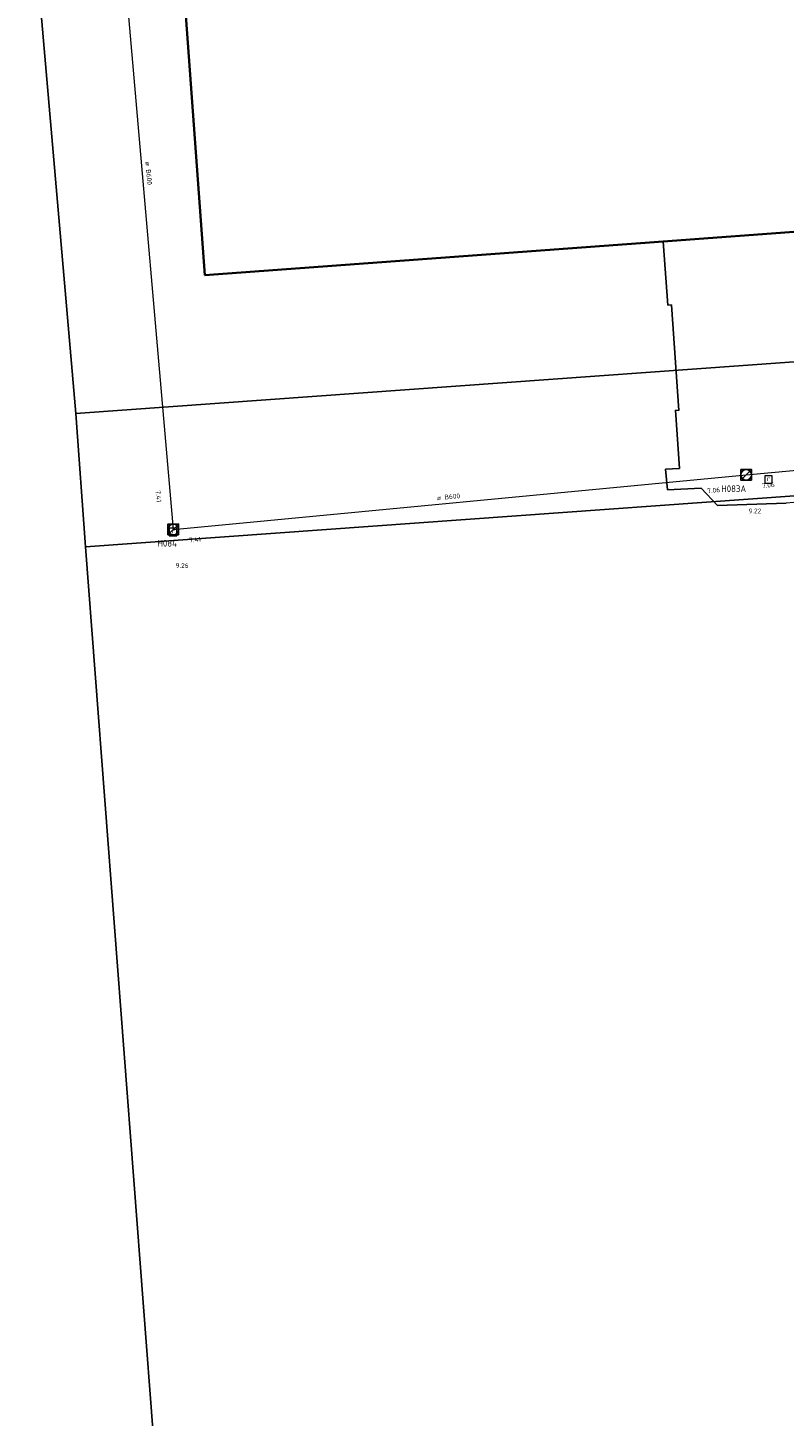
# Model space of a CAD drawing. Header units: metres. Extents: x 163628 to 167855, y 402678 to 405435.
# Tile 60 of 256: x 164214 to 164271, y 403142 to 403246. Entities that reach past the tile are written whole.
import ezdxf
from ezdxf.enums import TextEntityAlignment as Align

# ---------------------------------------------------------------- set-up
doc = ezdxf.new("R2010")
doc.units = ezdxf.units.M
doc.layers.get('0').update_dxf_attribs({"lineweight": 25})
for name, color, linetype, lineweight in [('X-CA190022.004-UO-BGT_Ondergrond$0$GE_201_SHDHek_Lijn_GEM', 253, 'X-CA190022.004-UO-BGT_Ondergrond$0$Hekwerk', 9), ('X-CA190022.004-UO-BGT_Ondergrond$0$GE_363_OWGBerm_openverharding_Vlak_GEM', 253, 'Continuous', 9), ('X-CA190022.004-UO-BGT_Ondergrond$0$GE_401_OTDErf_Vlak_GEM', 253, 'Continuous', 9), ('X-CA190022.004-UO-BGT_Ondergrond$0$GE_601_PNDgrondvlakpand_Vlak_MV_GEM', 34, 'Continuous', 35), ('X-CA190022.004-UO-BGT_Ondergrond$0$GE_885_PutInspectieofRioolput_Punt_GEM', 253, 'Continuous', 9), ('X-CA190022.004-UO-BGT_Ondergrond$0$N-WE-RI-PUT_INSPECTIE-S', 253, 'Continuous', 9), ('X-CA190022.004-UO-KAD_Percelen$0$B-WE-KG-GRENS_PERCEEL-GV', 150, 'Continuous', 9), ('X-CA190022.004-UO-WHM_Riolering gemeente_NLCS_v0.2$0$B-WE-RI-BOB-T18', 214, 'Continuous', 15), ('X-CA190022.004-UO-WHM_Riolering gemeente_NLCS_v0.2$0$B-WE-RI-DIAMETER-T18', 214, 'Continuous', 15), ('X-CA190022.004-UO-WHM_Riolering gemeente_NLCS_v0.2$0$B-WE-RI-HWA_TRANSPORTLEIDING-G', 214, 'X-CA190022.004-UO-WHM_Riolering gemeente_NLCS_v0.2$0$1-200 HEMELWATER', 15), ('X-CA190022.004-UO-WHM_Riolering gemeente_NLCS_v0.2$0$B-WE-RI-PUT-S', 214, 'Continuous', 15), ('X-CA190022.004-UO-WHM_Riolering gemeente_NLCS_v0.2$0$B-WE-RI-PUTDEKSELHOOGTE-T18', 214, 'Continuous', 15), ('X-CA190022.004-UO-WHM_Riolering gemeente_NLCS_v0.2$0$B-WE-RI-PUTNUMMER-T25', 214, 'Continuous', 15)]:
    doc.layers.add(name, color=color, linetype=linetype, lineweight=lineweight)
doc.styles.add('X-CA190022.004-UO-BGT_Ondergrond$0$NLCS-ISO', font='NLCS-ISO.ttf')
doc.styles.add('X-CA190022.004-UO-WHM_Riolering gemeente_NLCS_v0.2$0$NLCS-ISO', font='NLCS-ISO.ttf')
doc.styles.add('X-CA190022.004-UO-WHM_Riolering gemeente_NLCS_v0.2$0$NLCS-ISO-M200-T18', font='NLCS-ISO.ttf', dxfattribs={"height": 0.36})
doc.styles.add('X-CA190022.004-UO-WHM_Riolering gemeente_NLCS_v0.2$0$NLCS-ISO-M200-T25', font='NLCS-ISO.ttf', dxfattribs={"height": 0.5})
doc.linetypes.add('X-CA190022.004-UO-BGT_Ondergrond$0$Hekwerk', pattern='A,5,-1.5,[2,dgnlstyle-Veghel.shx,S=0.007937,R=0,X=0,Y=0],-1.5', length=8)
doc.linetypes.add('X-CA190022.004-UO-WHM_Riolering gemeente_NLCS_v0.2$0$1-200 HEMELWATER', pattern='A,1.5,-0.6,["HWA",X-CA190022.004-UO-WHM_Riolering gemeente_NLCS_v0.2$0$NLCS-ISO,S=0.24,R=0,X=-0.5,Y=-0.12],-0.3', length=2.4)

# ---------------------------------------------------------------- blocks, each defined once
blk = doc.blocks.new('X-CA190022.004-UO-BGT_Ondergrond$0$SRI-PUT_INSPECTIEPUT_RIOOLPUT-SO')
at = {"color": 0, "linetype": 'ByBlock', "lineweight": 18}
blk.add_lwpolyline([(-1.12, -1.12), (1.12, -1.12), (1.12, 1.12), (-1.12, 1.12)], close=True, dxfattribs=at)
at = {"color": 0, "linetype": 'ByBlock', "lineweight": 18, "style": 'X-CA190022.004-UO-BGT_Ondergrond$0$NLCS-ISO'}
blk.add_text('r', height=1.5, dxfattribs=at).set_placement((0, 0.28), align=Align.MIDDLE_CENTER)
blk = doc.blocks.new('X-CA190022.004-UO-BGT_Ondergrond$0$IMGEOInspectierioolput')
at = {"layer": 'X-CA190022.004-UO-BGT_Ondergrond$0$N-WE-RI-PUT_INSPECTIE-S', "xscale": 10, "yscale": 10, "zscale": 10}
blk.add_blockref('X-CA190022.004-UO-BGT_Ondergrond$0$SRI-PUT_INSPECTIEPUT_RIOOLPUT-SO', (0, 0), dxfattribs=at)
blk = doc.blocks.new('X-CA190022.004-UO-WHM_Riolering gemeente_NLCS_v0.2$0$B-SRI-PUT_BETON-SO')
blk.add_line((-1.41, -1.41), (1.41, 1.41))
at = {"lineweight": -3, "flags": 128}
blk.add_lwpolyline([(2, -2), (2, 2), (-2, 2), (-2, -2)], close=True, dxfattribs=at)
at = {"lineweight": -3}
blk.add_circle((0, 0), 2, dxfattribs=at)

msp = doc.modelspace()

# ---------------------------------------------------------------- linework, layer by layer
at = {"layer": 'X-CA190022.004-UO-BGT_Ondergrond$0$GE_201_SHDHek_Lijn_GEM'}
for p, q in [((164262.137, 403225.113), (164261.787, 403229.886)), ((164262.407, 403225.128), (164262.137, 403225.113)), ((164262.962, 403217.207), (164262.407, 403225.128)), ((164262.999, 403212.849), (164262.693, 403217.223)), ((164262.693, 403217.223), (164262.962, 403217.207)), ((164261.959, 403212.809), (164262.999, 403212.849)), ((164261.959, 403212.809), (164262.098, 403211.257)), ((164262.098, 403211.257), (164264.626, 403211.382)), ((164264.626, 403211.382), (164265.838, 403210.076)), ((164265.838, 403210.076), (164271, 403210.267))]:
    msp.add_line(p, q, dxfattribs=at)
at = {"layer": 'X-CA190022.004-UO-BGT_Ondergrond$0$GE_363_OWGBerm_openverharding_Vlak_GEM', "flags": 128}
msp.add_lwpolyline([(164272.587, 403230.678), (164273.507, 403218.137), (164271.858, 403218.012), (164271.875, 403217.578), (164272.137, 403210.747), (164272.152, 403210.35), (164271, 403210.267), (164265.838, 403210.076), (164264.626, 403211.382), (164262.098, 403211.257), (164261.959, 403212.809), (164262.999, 403212.849), (164262.693, 403217.223), (164262.962, 403217.207), (164262.407, 403225.128), (164262.137, 403225.113), (164261.787, 403229.886), (164272.587, 403230.678)], dxfattribs=at)
at = {"layer": 'X-CA190022.004-UO-BGT_Ondergrond$0$GE_401_OTDErf_Vlak_GEM', "flags": 128}
msp.add_lwpolyline([(164225.762, 403249.94), (164227.415, 403227.365), (164261.787, 403229.886), (164262.137, 403225.113), (164262.407, 403225.128), (164262.962, 403217.207), (164262.693, 403217.223), (164262.999, 403212.849), (164261.959, 403212.809), (164262.098, 403211.257), (164264.626, 403211.382), (164265.838, 403210.076), (164271, 403210.267)], dxfattribs=at)
at = {"layer": 'X-CA190022.004-UO-BGT_Ondergrond$0$GE_601_PNDgrondvlakpand_Vlak_MV_GEM', "flags": 128}
msp.add_lwpolyline([(164451.064, 403357.976), (164458.98, 403249.35), (164459.34, 403244.36), (164453.748, 403243.95), (164453.34, 403243.92), (164337.868, 403235.458), (164335.639, 403265.866), (164304.86, 403263.604), (164305.46, 403255.426), (164303.66, 403253.318), (164305.028, 403234.668), (164297.717, 403234.125), (164297.797, 403232.527), (164272.587, 403230.678), (164261.787, 403229.886), (164227.415, 403227.365), (164225.762, 403249.94), (164292.812, 403296.784), (164331.744, 403321.501), (164410.791, 403360.027), (164450.697, 403362.962), (164451.064, 403357.976)], dxfattribs=at)
at = {"layer": 'X-CA190022.004-UO-KAD_Percelen$0$B-WE-KG-GRENS_PERCEEL-GV', "flags": 128}
for points in [[(164467.899, 403234.987), (164456.621, 403388.359), (164455.852, 403398.81), (164455.428, 403404.573), (164439.548, 403397.62), (164439.743, 403395.067), (164420.417, 403385.713), (164397.764, 403374.75), (164371.136, 403361.559), (164358.377, 403354.762), (164345.274, 403347.596), (164327.091, 403336.771), (164317.093, 403330.96), (164302.186, 403321.636), (164284.985, 403310.301), (164267.784, 403298.445), (164251.857, 403287.067), (164235.818, 403275.048), (164214.13, 403258.511), (164217.745, 403216.986), (164299.737, 403222.886)], [(164218.454, 403206.993), (164300.479, 403212.882), (164299.737, 403222.886), (164217.745, 403216.986)], [(164300.479, 403212.882), (164218.454, 403206.993), (164224.262, 403130.994), (164226.538, 403101.604), (164230.349, 403054.259), (164283.624, 403058.187), (164284.057, 403072.72), (164284.563, 403093.181), (164284.922, 403107.392), (164284.278, 403116.14), (164283.141, 403116.061), (164282.929, 403119.134), (164284.255, 403119.226), (164283.9, 403124.373), (164305.345, 403125.836), (164305.459, 403124.23), (164316.553, 403125.016), (164315.619, 403137.932), (164314.713, 403150.389), (164310.112, 403213.627)]]:
    msp.add_lwpolyline(points, close=True, dxfattribs=at)
msp.add_lwpolyline([(164230.349, 403054.259), (164226.538, 403101.604), (164224.262, 403130.994), (164218.454, 403206.993), (164217.745, 403216.986), (164214.13, 403258.511)], dxfattribs=at)
at = {"layer": 'X-CA190022.004-UO-WHM_Riolering gemeente_NLCS_v0.2$0$B-WE-RI-HWA_TRANSPORTLEIDING-G'}
for p, q in [((164220.512, 403260.032), (164225.04, 403208.288)), ((164268, 403212.384), (164310.944, 403216.448)), ((164225.04, 403208.288), (164268, 403212.384))]:
    msp.add_line(p, q, dxfattribs=at)

# ---------------------------------------------------------------- block references
at = {"layer": 'X-CA190022.004-UO-BGT_Ondergrond$0$GE_885_PutInspectieofRioolput_Punt_GEM', "xscale": 0.025, "yscale": 0.025, "zscale": 0.025}
for p in [(164269.68, 403212.039), (164225.024, 403208.104)]:
    msp.add_blockref('X-CA190022.004-UO-BGT_Ondergrond$0$IMGEOInspectierioolput', p, dxfattribs=at)
at = {"layer": 'X-CA190022.004-UO-WHM_Riolering gemeente_NLCS_v0.2$0$B-WE-RI-PUT-S', "xscale": 0.2, "yscale": 0.2, "zscale": 0.2}
for p in [(164268, 403212.384), (164225.04, 403208.288)]:
    msp.add_blockref('X-CA190022.004-UO-WHM_Riolering gemeente_NLCS_v0.2$0$B-SRI-PUT_BETON-SO', p, dxfattribs=at)

# ---------------------------------------------------------------- texts
at = {"layer": 'X-CA190022.004-UO-WHM_Riolering gemeente_NLCS_v0.2$0$B-WE-RI-BOB-T18', "style": 'X-CA190022.004-UO-WHM_Riolering gemeente_NLCS_v0.2$0$NLCS-ISO-M200-T18'}
for s, rotation, p in [('7.06', 5.4127, (164269.199, 403211.389)), ('7.41', 275.0132, (164223.712, 403211.206)), ('7.06', 5.4379, (164265.097, 403210.999)), ('7.41', 5.4379, (164226.239, 403207.299))]:
    msp.add_text(s, height=0.36, rotation=rotation, dxfattribs=at).set_placement(p)
at = {"layer": 'X-CA190022.004-UO-WHM_Riolering gemeente_NLCS_v0.2$0$B-WE-RI-DIAMETER-T18', "style": 'X-CA190022.004-UO-WHM_Riolering gemeente_NLCS_v0.2$0$NLCS-ISO-M200-T18'}
for rotation, p in [(275.0132, (164222.943, 403235.857)), (5.4379, (164244.819, 403210.474))]:
    msp.add_text('ø B600', height=0.36, rotation=rotation, dxfattribs=at).set_placement(p)
at = {"layer": 'X-CA190022.004-UO-WHM_Riolering gemeente_NLCS_v0.2$0$B-WE-RI-PUTDEKSELHOOGTE-T18', "style": 'X-CA190022.004-UO-WHM_Riolering gemeente_NLCS_v0.2$0$NLCS-ISO-M200-T18'}
for s, p in [('9.22', (164268.172, 403209.494)), ('9.26', (164225.212, 403205.404))]:
    msp.add_text(s, height=0.36, dxfattribs=at).set_placement(p)
at = {"layer": 'X-CA190022.004-UO-WHM_Riolering gemeente_NLCS_v0.2$0$B-WE-RI-PUTNUMMER-T25', "style": 'X-CA190022.004-UO-WHM_Riolering gemeente_NLCS_v0.2$0$NLCS-ISO-M200-T25'}
for s, p in [('H083A', (164266.132, 403211.094)), ('H084', (164223.852, 403207.004))]:
    msp.add_text(s, height=0.5, dxfattribs=at).set_placement(p)

doc.saveas('drawing.dxf')
